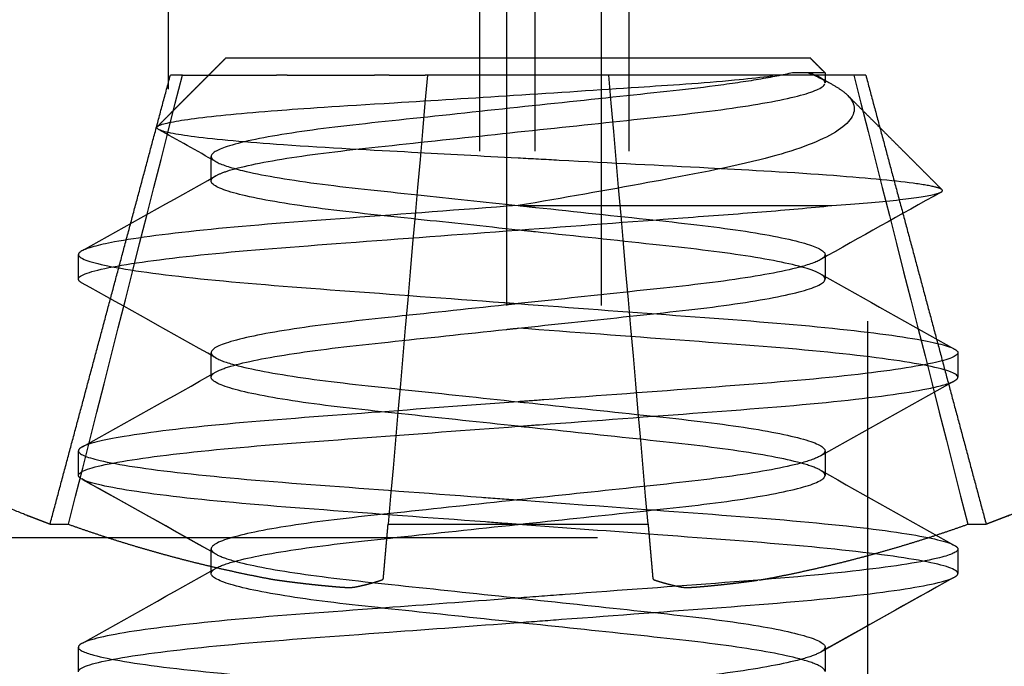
# Model space of a CAD drawing. Header units: millimetres. Extents: x -792 to 4548, y -647 to 5705.
# Tile 7 of 54: x -635.36 to -632.17, y -616.65 to -614.56. Entities that reach past the tile are written whole.
import ezdxf

# ---------------------------------------------------------------- set-up
doc = ezdxf.new("R2010")
doc.units = ezdxf.units.MM
doc.linetypes.add('Hidden', pattern=[4, 2, -2])
doc.layers.add('Make2D$Hidden$Curves', color=7, linetype='Hidden', true_color=0x8c8c8c)

msp = doc.modelspace()

# ---------------------------------------------------------------- linework, layer by layer
at = {"layer": 'Make2D$Hidden$Curves', "color": 253, "lineweight": -3, "true_color": 0xa0a0a0}
for points, degree in [([(-634.877, -618.7847), (-634.877, -615.1597), (-634.877, -611.5347)], 2), ([(-632.6164, -611.5347), (-632.6164, -615.1597), (-632.6164, -618.7847)], 2), ([(-633.8717, -612.9847), (-633.8717, -616.2347), (-633.8717, -619.4847)], 2), ([(-633.783, -619.4847), (-633.783, -616.2347), (-633.783, -612.9847)], 2), ([(-633.693, -612.9847), (-633.693, -616.2347), (-633.693, -619.4847)], 2), ([(-633.4765, -619.4847), (-633.4765, -616.2347), (-633.4765, -612.9847)], 2), ([(-633.3881, -612.9847), (-633.3881, -616.2347), (-633.3881, -619.4847)], 2), ([(-634.9138, -614.9057), (-634.8033, -614.7952), (-634.6929, -614.6847)], 2), ([(-632.8006, -614.6847), (-632.7772, -614.7081), (-632.7539, -614.7314)], 2), ([(-632.808, -614.7314), (-632.779, -614.7438), (-632.7541, -614.7558), (-632.7335, -614.7674)], 3), ([(-632.7698, -614.7469), (-632.7788, -614.7419), (-632.7915, -614.7367), (-632.808, -614.7314)], 3), ([(-632.7539, -614.7314), (-632.7539, -614.7477), (-632.7539, -614.7641)], 2), ([(-635.2607, -616.1924), (-635.066, -615.466), (-634.8714, -614.7395)], 2), ([(-635.2011, -616.1924), (-635.0783, -615.7081), (-634.9554, -615.2238), (-634.8325, -614.7395)], 3), ([(-634.8325, -614.7395), (-634.6802, -614.7395), (-634.528, -614.7395)], 2), ([(-634.4941, -614.7395), (-634.3529, -614.7395), (-634.2117, -614.7395)], 2), ([(-634.0401, -614.7395), (-634.0825, -615.2238), (-634.1248, -615.7081), (-634.1672, -616.1924)], 3), ([(-634.1638, -614.7395), (-634.1053, -614.7395), (-634.0468, -614.7395)], 2), ([(-633.3262, -616.1924), (-633.3686, -615.7081), (-633.4109, -615.2238), (-633.4533, -614.7395)], 3), ([(-633.3296, -614.7395), (-633.3881, -614.7395), (-633.4466, -614.7395)], 2), ([(-632.9993, -614.7395), (-633.1405, -614.7395), (-633.2817, -614.7395)], 2), ([(-632.6609, -614.7395), (-632.8132, -614.7395), (-632.9654, -614.7395)], 2), ([(-632.7698, -614.7469), (-632.7575, -614.7539), (-632.7451, -614.7608), (-632.7328, -614.7678)], 3), ([(-632.6609, -614.7395), (-632.538, -615.2238), (-632.4151, -615.7081), (-632.2923, -616.1924)], 3), ([(-632.622, -614.7395), (-632.4274, -615.466), (-632.2327, -616.1924)], 2), ([(-632.6803, -614.805), (-632.5278, -614.9575), (-632.3753, -615.11)], 2), ([(-634.7236, -615.0194), (-634.7856, -614.9845), (-634.8477, -614.9497), (-634.9097, -614.9148)], 3), ([(-634.7395, -615.0815), (-634.7395, -615.0418), (-634.7395, -615.0021)], 2), ([(-635.1561, -615.3068), (-635.0117, -615.2262), (-634.8675, -615.1455), (-634.7236, -615.0644)], 3), ([(-635.1561, -615.3068), (-635.0117, -615.2262), (-634.8675, -615.1455), (-634.7236, -615.0644)], 3), ([(-634.7395, -615.0815), (-634.7395, -615.0758), (-634.7342, -615.0701), (-634.7236, -615.0643)], 3), ([(-632.3787, -615.1178), (-632.3741, -615.1153), (-632.3726, -615.1128), (-632.3753, -615.1101)], 3), ([(-632.3787, -615.1177), (-632.5093, -615.1906), (-632.6397, -615.2636), (-632.7698, -615.3369)], 3), ([(-635.1691, -615.3991), (-635.1691, -615.3594), (-635.1691, -615.3197)], 2), ([(-632.7539, -615.3197), (-632.7539, -615.3593), (-632.7539, -615.399)], 2), ([(-635.1584, -615.4108), (-635.1655, -615.4068), (-635.1691, -615.4029), (-635.1691, -615.3991)], 3), ([(-632.7539, -615.399), (-632.7539, -615.3934), (-632.7592, -615.3876), (-632.7698, -615.3818)], 3), ([(-632.7551, -615.3944), (-632.7567, -615.3911), (-632.7601, -615.3878), (-632.7652, -615.3845)], 3), ([(-632.7652, -615.3845), (-632.6221, -615.4651), (-632.4787, -615.5454), (-632.335, -615.6256)], 3), ([(-634.7236, -615.6544), (-634.8682, -615.573), (-635.0132, -615.4918), (-635.1584, -615.4108)], 3), ([(-634.7395, -615.7166), (-634.7395, -615.6769), (-634.7395, -615.6372)], 2), ([(-632.3243, -615.6373), (-632.3243, -615.677), (-632.3243, -615.7166)], 2), ([(-635.1561, -615.9418), (-635.0117, -615.8612), (-634.8675, -615.7805), (-634.7236, -615.6994)], 3), ([(-635.1561, -615.9418), (-635.0117, -615.8612), (-634.8675, -615.7805), (-634.7236, -615.6994)], 3), ([(-634.7395, -615.7166), (-634.7395, -615.7109), (-634.7342, -615.7052), (-634.7236, -615.6993)], 3), ([(-632.335, -615.7284), (-632.3279, -615.7244), (-632.3243, -615.7205), (-632.3243, -615.7166)], 3), ([(-632.3384, -615.7301), (-632.4824, -615.8106), (-632.6263, -615.8911), (-632.7698, -615.9719)], 3), ([(-635.1691, -616.0342), (-635.1691, -615.9945), (-635.1691, -615.9548)], 2), ([(-632.7539, -615.9547), (-632.7539, -615.9944), (-632.7539, -616.0341)], 2), ([(-635.1584, -616.046), (-635.1655, -616.042), (-635.1691, -616.0381), (-635.1691, -616.0342)], 3), ([(-632.7539, -616.0341), (-632.7539, -616.0285), (-632.7592, -616.0228), (-632.7698, -616.0169)], 3), ([(-632.7665, -616.0188), (-632.623, -616.0996), (-632.4791, -616.1801), (-632.335, -616.2606)], 3), ([(-634.7236, -616.2894), (-634.8682, -616.208), (-635.0131, -616.1269), (-635.1583, -616.0458)], 3), ([(-634.7236, -616.2894), (-634.8668, -616.2088), (-635.0104, -616.1284), (-635.1541, -616.0481)], 3), ([(-634.7395, -616.3516), (-634.7395, -616.3119), (-634.7395, -616.2722)], 2), ([(-634.7395, -616.2726), (-634.7393, -616.2779), (-634.734, -616.2836), (-634.7236, -616.2894)], 3), ([(-632.3243, -616.2724), (-632.3243, -616.3121), (-632.3243, -616.3517)], 2), ([(-635.1561, -616.5768), (-635.0117, -616.4962), (-634.8675, -616.4155), (-634.7236, -616.3344)], 3), ([(-635.1561, -616.5768), (-635.0117, -616.4962), (-634.8675, -616.4155), (-634.7236, -616.3344)], 3), ([(-634.7395, -616.3516), (-634.7395, -616.3461), (-634.7342, -616.3404), (-634.7236, -616.3344)], 3), ([(-632.335, -616.3635), (-632.3279, -616.3595), (-632.3243, -616.3556), (-632.3243, -616.3517)], 3), ([(-632.3391, -616.3655), (-632.4829, -616.4459), (-632.6265, -616.5262), (-632.7698, -616.6069)], 3), ([(-632.3393, -616.3656), (-632.482, -616.4453), (-632.6245, -616.5251), (-632.7667, -616.6052)], 3), ([(-635.1691, -616.6693), (-635.1691, -616.6296), (-635.1691, -616.5899)], 2), ([(-632.7695, -616.6068), (-632.7696, -616.6069), (-632.7697, -616.6069), (-632.7698, -616.607)], 3), ([(-632.7539, -616.5898), (-632.7539, -616.5948), (-632.7582, -616.5999), (-632.7667, -616.6052)], 3), ([(-632.7539, -616.5898), (-632.7539, -616.6294), (-632.7539, -616.6691)], 2)]:
    msp.add_open_spline(points, degree=degree, dxfattribs=at)
for points, weights, knots in [([(-632.8006, -614.6847), (-632.8006, -614.6847), (-633.7467, -614.6847), (-634.6929, -614.6847), (-634.6929, -614.6847)], [1, 0.707106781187, 1, 0.707106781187, 1], [1.486209, 1.486209, 1.486209, 2.972418, 2.972418, 4.458627, 4.458627, 4.458627]), ([(-634.4941, -614.7395), (-634.5022, -614.7395), (-634.5107, -614.7395), (-634.5193, -614.7395), (-634.528, -614.7395)], [0.932310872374, 0.960948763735, 1, 0.960948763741, 0.932310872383], [0, 0, 0, 0.01744515, 0.01744515, 0.03489029, 0.03489029, 0.03489029]), ([(-634.0401, -614.7395), (-634.0401, -614.7395), (-634.0418, -614.7395), (-634.0435, -614.7395), (-634.0468, -614.7395)], [0.932310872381, 0.960948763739, 1, 0.960948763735, 0.932310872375], [0, 0, 0, 0.01744515, 0.01744515, 0.03489029, 0.03489029, 0.03489029]), ([(-633.4466, -614.7395), (-633.4499, -614.7395), (-633.4516, -614.7395), (-633.4533, -614.7395), (-633.4533, -614.7395)], [0.932310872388, 0.960948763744, 1, 0.960948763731, 0.932310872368], [0, 0, 0, 0.01744515, 0.01744515, 0.03489029, 0.03489029, 0.03489029]), ([(-632.9654, -614.7395), (-632.9741, -614.7395), (-632.9827, -614.7395), (-632.9912, -614.7395), (-632.9993, -614.7395)], [0.932310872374, 0.960948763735, 1, 0.960948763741, 0.932310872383], [0, 0, 0, 0.01744515, 0.01744515, 0.03489029, 0.03489029, 0.03489029]), ([(-635.2607, -616.1924), (-635.298, -616.1784), (-635.335, -616.1638), (-635.9028, -615.939), (-636.386, -615.5654)], [0.893653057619, 0.891869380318, 0.890165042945, 0.864815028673, 0.857017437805], [8.436197, 8.436197, 8.436197, 8.512825, 8.512825, 9.750352, 9.750352, 9.750352]), ([(-631.1074, -615.5654), (-631.5906, -615.939), (-632.1584, -616.1638), (-632.1954, -616.1784), (-632.2327, -616.1924)], [0.857017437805, 0.864815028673, 0.890165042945, 0.891869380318, 0.893653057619], [3.983138, 3.983138, 3.983138, 5.220664, 5.220664, 5.297292, 5.297292, 5.297292]), ([(-635.4903, -616.2347), (-631.632, -616.2347), (-626.2467, -616.2347), (-620.8616, -616.2347), (-617.0033, -616.2347)], [0.853591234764, 0.855907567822, 1, 0.855909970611, 0.853591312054], [17.81652, 17.81652, 17.81652, 28.055758, 28.055758, 38.294824, 38.294824, 38.294824])]:
    msp.add_rational_spline(points, weights, degree=2, knots=knots, dxfattribs=at)
for points, weights in [([(-632.8006, -614.6847), (-632.8006, -614.6847), (-633.7467, -614.6847)], [1, 0.707106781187, 1]), ([(-632.7539, -614.7314), (-632.7539, -614.7314), (-632.8591, -614.7314)], [1, 0.973152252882, 1]), ([(-634.8325, -614.7395), (-634.8714, -614.7395), (-634.8714, -614.7395)], [1, 0.991306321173, 1]), ([(-634.1638, -614.7395), (-634.1778, -614.7395), (-634.2117, -614.7395)], [1, 0.923829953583, 1]), ([(-633.4533, -614.7395), (-633.7467, -614.7395), (-634.0401, -614.7395)], [1, 0.965376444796, 1]), ([(-633.2817, -614.7395), (-633.3156, -614.7395), (-633.3296, -614.7395)], [1, 0.923829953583, 1]), ([(-632.622, -614.7395), (-632.622, -614.7395), (-632.6609, -614.7395)], [1, 0.991306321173, 1]), ([(-633.7467, -615.161), (-633.1499, -615.161), (-632.7318, -615.161)], [1, 0.922125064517, 1]), ([(-635.2607, -616.1924), (-635.2607, -616.1924), (-635.2011, -616.1924)], [1, 0.990115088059, 1]), ([(-635.2011, -616.1924), (-634.8856, -616.305), (-634.5563, -616.3676)], [1, 0.996995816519, 1]), ([(-634.1825, -616.3676), (-634.1771, -616.305), (-634.1672, -616.1924)], [1, 0.996995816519, 1]), ([(-634.1672, -616.1924), (-633.7467, -616.1924), (-633.3262, -616.1924)], [1, 0.960655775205, 1]), ([(-633.3262, -616.1924), (-633.3164, -616.305), (-633.3109, -616.3676)], [1, 0.996995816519, 1]), ([(-632.9371, -616.3676), (-632.6078, -616.305), (-632.2923, -616.1924)], [1, 0.996995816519, 1]), ([(-632.2923, -616.1924), (-632.2327, -616.1924), (-632.2327, -616.1924)], [1, 0.990115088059, 1]), ([(-634.5563, -616.3676), (-634.5388, -616.371), (-634.5226, -616.3732)], [0.940863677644, 0.884695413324, 0.864661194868]), ([(-634.5226, -616.3732), (-634.4229, -616.3871), (-634.3226, -616.3954)], [1, 0.999677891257, 1]), ([(-634.2747, -616.3954), (-634.2323, -616.3871), (-634.1898, -616.3732)], [1, 0.999677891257, 1]), ([(-634.1898, -616.3732), (-634.1828, -616.371), (-634.1825, -616.3676)], [0.864661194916, 0.884695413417, 0.940863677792]), ([(-633.3109, -616.3676), (-633.3106, -616.371), (-633.3036, -616.3732)], [0.940863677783, 0.884695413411, 0.864661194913]), ([(-633.3036, -616.3732), (-633.2611, -616.3871), (-633.2187, -616.3954)], [1, 0.999677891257, 1]), ([(-633.1708, -616.3954), (-633.0705, -616.3871), (-632.9709, -616.3732)], [1, 0.999677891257, 1]), ([(-632.9668, -616.3726), (-632.9523, -616.3705), (-632.9371, -616.3676)], [0.870114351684, 0.891578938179, 0.940863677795]), ([(-634.3226, -616.3954), (-634.2889, -616.3982), (-634.2747, -616.3954)], [1, 0.923653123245, 1]), ([(-633.2187, -616.3954), (-633.2045, -616.3982), (-633.1708, -616.3954)], [1, 0.923653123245, 1])]:
    msp.add_rational_spline(points, weights, degree=2, dxfattribs=at)
for points, knots in [([(-634.9138, -614.9057), (-634.9127, -614.9046), (-634.911, -614.9035), (-634.894, -614.8952), (-634.8548, -614.8874), (-634.7267, -614.8707), (-634.6359, -614.8618), (-634.4492, -614.8473), (-634.323, -614.8393), (-634.0227, -614.8209), (-633.892, -614.8128), (-633.6213, -614.7955), (-633.4841, -614.7865), (-633.2609, -614.7715), (-633.1492, -614.7644), (-632.9676, -614.7472), (-632.904, -614.7394), (-632.8591, -614.7314)], [0, 0, 0, 0, 0.095103, 0.095103, 0.704202, 0.704202, 1.354832, 1.354832, 1.803561, 1.803561, 2.120725, 2.120725, 2.460497, 2.460497, 2.719663, 2.719663, 2.92019, 2.92019, 2.92019, 2.92019]), ([(-632.8591, -614.7314), (-632.8897, -614.7387), (-632.9265, -614.746), (-633.0108, -614.7603), (-633.0579, -614.7672), (-633.207, -614.7867), (-633.3191, -614.7979), (-633.563, -614.8239), (-633.6926, -614.8377), (-633.9531, -614.8655), (-634.0815, -614.8792), (-634.3114, -614.9037), (-634.4117, -614.9157), (-634.5808, -614.9426), (-634.6465, -614.9567), (-634.7222, -614.9816), (-634.7395, -614.9919), (-634.7395, -615.0021)], [-4.263461, -4.263461, -4.263461, -4.263461, -4.056575, -4.056575, -3.852847, -3.852847, -3.46847, -3.46847, -3.07718, -3.07718, -2.677696, -2.677696, -2.29637, -2.29637, -1.901321, -1.901321, -1.576935, -1.576935, -1.576935, -1.576935]), ([(-634.7236, -615.0643), (-634.7152, -615.0596), (-634.7033, -615.0547), (-634.6464, -615.0361), (-634.5807, -615.022), (-634.4116, -614.9951), (-634.3113, -614.9831), (-634.0814, -614.9585), (-633.953, -614.9449), (-633.6925, -614.9171), (-633.5629, -614.9033), (-633.319, -614.8773), (-633.2069, -614.8661), (-633.0077, -614.8401), (-632.924, -614.8259), (-632.8051, -614.7982), (-632.7692, -614.7849), (-632.7552, -614.7696), (-632.7539, -614.7669), (-632.7539, -614.7641)], [-3.306076, -3.306076, -3.306076, -3.306076, -3.16137, -3.16137, -2.766336, -2.766336, -2.385021, -2.385021, -1.985548, -1.985548, -1.594273, -1.594273, -1.209903, -1.209903, -0.808249, -0.808249, -0.421635, -0.421635, -0.332136, -0.332136, -0.332136, -0.332136]), ([(-632.7539, -614.7641), (-632.7539, -614.7604), (-632.7562, -614.7568), (-632.7631, -614.751), (-632.7662, -614.749), (-632.7698, -614.7469)], [-0.3321362, -0.3321362, -0.3321362, -0.3321362, -0.2142637, -0.2142637, -0.1527815, -0.1527815, -0.1527815, -0.1527815]), ([(-632.7328, -614.7677), (-632.7206, -614.7746), (-632.7098, -614.7814), (-632.6924, -614.7939), (-632.6858, -614.7996), (-632.6804, -614.805)], [0.1001776, 0.1001776, 0.1001776, 0.1001776, 0.1594929, 0.1594929, 0.2135011, 0.2135011, 0.2135011, 0.2135011]), ([(-632.6804, -614.805), (-632.665, -614.8206), (-632.6604, -614.8338), (-632.6572, -614.8744), (-632.6843, -614.9049), (-632.7916, -614.9622), (-632.8681, -614.9887), (-633.0867, -615.0438), (-633.2226, -615.0676), (-633.4586, -615.1116), (-633.6002, -615.1365), (-633.7467, -615.161)], [0.213501, 0.213501, 0.213501, 0.213501, 0.367955, 0.367955, 0.803784, 0.803784, 1.216967, 1.216967, 1.734424, 1.734424, 2.386994, 2.386994, 2.386994, 2.386994]), ([(-634.9098, -614.9148), (-634.9103, -614.9145), (-634.9109, -614.9142), (-634.9156, -614.9111), (-634.9164, -614.9083), (-634.9138, -614.9057)], [4.9585304, 4.9585304, 4.9585304, 4.9585304, 4.9747259, 4.9747259, 5.112269, 5.112269, 5.112269, 5.112269]), ([(-633.7467, -615.0078), (-633.864, -615.0015), (-633.9801, -614.9952), (-634.2116, -614.9824), (-634.3626, -614.9747), (-634.6256, -614.9567), (-634.7231, -614.9479), (-634.8564, -614.9308), (-634.8959, -614.9226), (-634.9098, -614.9148)], [3.188681, 3.188681, 3.188681, 3.188681, 3.655673, 3.655673, 4.158699, 4.158699, 4.578159, 4.578159, 4.95853, 4.95853, 4.95853, 4.95853]), ([(-634.7395, -615.0021), (-634.7395, -615.0044), (-634.7387, -615.0067), (-634.7344, -615.0124), (-634.7299, -615.0159), (-634.7236, -615.0194)], [-1.576935, -1.576935, -1.576935, -1.576935, -1.5048114, -1.5048114, -1.3974599, -1.3974599, -1.3974599, -1.3974599]), ([(-634.7236, -615.0194), (-634.7073, -615.0286), (-634.6785, -615.0382), (-634.5796, -615.0621), (-634.4981, -615.0763), (-634.3019, -615.1025), (-634.1906, -615.1137), (-633.966, -615.1376), (-633.8566, -615.1493), (-633.7467, -615.161)], [-1.39746, -1.39746, -1.39746, -1.39746, -1.119152, -1.119152, -0.718477, -0.718477, -0.333309, -0.333309, 0, 0, 0, 0]), ([(-632.3753, -615.1101), (-632.378, -615.1073), (-632.385, -615.1044), (-632.4134, -615.0973), (-632.4374, -615.0932), (-632.5335, -615.0804), (-632.6286, -615.0715), (-632.8848, -615.0529), (-633.0267, -615.0453), (-633.2831, -615.0322), (-633.447, -615.0237), (-633.6584, -615.0125), (-633.7027, -615.0102), (-633.7467, -615.0078)], [1.115112, 1.115112, 1.115112, 1.115112, 1.273836, 1.273836, 1.476649, 1.476649, 1.888062, 1.888062, 2.350066, 2.350066, 3.01333, 3.01333, 3.188681, 3.188681, 3.188681, 3.188681]), ([(-633.7467, -615.2404), (-633.8567, -615.2286), (-633.966, -615.217), (-634.1907, -615.193), (-634.302, -615.1818), (-634.4981, -615.1556), (-634.5797, -615.1415), (-634.6942, -615.1138), (-634.7278, -615.1006), (-634.7387, -615.086), (-634.7395, -615.0838), (-634.7395, -615.0815)], [-5.062756, -5.062756, -5.062756, -5.062756, -4.729356, -4.729356, -4.344191, -4.344191, -3.943529, -3.943529, -3.557883, -3.557883, -3.485858, -3.485858, -3.485858, -3.485858]), ([(-632.7318, -615.161), (-632.6486, -615.1552), (-632.5782, -615.1492), (-632.4672, -615.1372), (-632.4267, -615.1312), (-632.3918, -615.123), (-632.3835, -615.1204), (-632.3787, -615.1178)], [0, 0, 0, 0, 0.3978259, 0.3978259, 0.7918157, 0.7918157, 0.9581977, 0.9581977, 0.9581977, 0.9581977]), ([(-633.7467, -615.161), (-633.9336, -615.1749), (-634.1187, -615.1887), (-634.4583, -615.2139), (-634.6105, -615.2252), (-634.8727, -615.2515), (-634.9788, -615.2653), (-635.1062, -615.2891), (-635.1418, -615.2988), (-635.1584, -615.3081)], [-9.015661, -9.015661, -9.015661, -9.015661, -8.450874, -8.450874, -7.904842, -7.904842, -7.344593, -7.344593, -6.935046, -6.935046, -6.935046, -6.935046]), ([(-633.7467, -615.2404), (-633.564, -615.2268), (-633.383, -615.2133), (-633.1242, -615.1941), (-633.0389, -615.1879), (-632.8768, -615.175), (-632.8007, -615.1681), (-632.7318, -615.161)], [-1.137293, -1.137293, -1.137293, -1.137293, -0.586757, -0.586757, -0.296685, -0.296685, 0, 0, 0, 0]), ([(-633.7467, -615.161), (-633.7279, -615.163), (-633.709, -615.165), (-633.5584, -615.1811), (-633.4293, -615.1948), (-633.1973, -615.2196), (-633.0956, -615.2314), (-632.9232, -615.2581), (-632.8554, -615.2722), (-632.7733, -615.2978), (-632.7539, -615.3088), (-632.7539, -615.3197)], [-6.309293, -6.309293, -6.309293, -6.309293, -6.252223, -6.252223, -5.852925, -5.852925, -5.471861, -5.471861, -5.077603, -5.077603, -4.733923, -4.733923, -4.733923, -4.733923]), ([(-635.1691, -615.399), (-635.1688, -615.3868), (-635.1309, -615.3733), (-634.9857, -615.3457), (-634.8809, -615.3318), (-634.621, -615.3055), (-634.4699, -615.2942), (-634.1282, -615.2687), (-633.9395, -615.2547), (-633.7481, -615.2405), (-633.7474, -615.2404), (-633.7467, -615.2404)], [-2.255226, -2.255226, -2.255226, -2.255226, -1.685252, -1.685252, -1.124343, -1.124343, -0.57854, -0.57854, -0.002104, -0.002104, 0, 0, 0, 0]), ([(-632.7698, -615.3818), (-632.7794, -615.3764), (-632.7934, -615.3709), (-632.8555, -615.3515), (-632.9232, -615.3375), (-633.0957, -615.3107), (-633.1974, -615.2989), (-633.4294, -615.2742), (-633.5585, -615.2604), (-633.7091, -615.2444), (-633.7279, -615.2424), (-633.7467, -615.2404)], [-1.395565, -1.395565, -1.395565, -1.395565, -1.231578, -1.231578, -0.837325, -0.837325, -0.456263, -0.456263, -0.056968, -0.056968, 0, 0, 0, 0]), ([(-635.1584, -615.3081), (-635.1648, -615.3117), (-635.1684, -615.3153), (-635.1691, -615.3191), (-635.1691, -615.3194), (-635.1691, -615.3197)], [-6.9350464, -6.9350464, -6.9350464, -6.9350464, -6.7747185, -6.7747185, -6.7586159, -6.7586159, -6.7586159, -6.7586159]), ([(-635.1691, -615.3197), (-635.1691, -615.3312), (-635.1367, -615.3434), (-635.0058, -615.3701), (-634.9042, -615.3842), (-634.6461, -615.4112), (-634.4927, -615.423), (-634.1558, -615.4481), (-633.9759, -615.4614), (-633.7777, -615.4762), (-633.7622, -615.4773), (-633.7467, -615.4785)], [-6.758616, -6.758616, -6.758616, -6.758616, -6.229402, -6.229402, -5.66344, -5.66344, -5.103498, -5.103498, -4.551917, -4.551917, -4.505123, -4.505123, -4.505123, -4.505123]), ([(-632.7698, -615.3369), (-632.7851, -615.3455), (-632.8113, -615.3545), (-632.9041, -615.3777), (-632.9836, -615.3919), (-633.1767, -615.4182), (-633.2872, -615.4295), (-633.5162, -615.4539), (-633.6311, -615.4662), (-633.7467, -615.4785)], [-4.554422, -4.554422, -4.554422, -4.554422, -4.293681, -4.293681, -3.893588, -3.893588, -3.507113, -3.507113, -3.15654, -3.15654, -3.15654, -3.15654]), ([(-632.7539, -615.3197), (-632.7539, -615.3214), (-632.7544, -615.3231), (-632.7577, -615.3288), (-632.7625, -615.3328), (-632.7698, -615.3369)], [-4.7339225, -4.7339225, -4.7339225, -4.7339225, -4.6787623, -4.6787623, -4.5544217, -4.5544217, -4.5544217, -4.5544217]), ([(-633.7467, -615.5579), (-633.631, -615.5455), (-633.5161, -615.5333), (-633.2871, -615.5089), (-633.1766, -615.4976), (-632.9835, -615.4712), (-632.904, -615.4571), (-632.7938, -615.4295), (-632.7624, -615.4164), (-632.7544, -615.4025), (-632.7539, -615.4008), (-632.7539, -615.399)], [-3.152745, -3.152745, -3.152745, -3.152745, -2.802079, -2.802079, -2.415597, -2.415597, -2.015509, -2.015509, -1.630431, -1.630431, -1.575364, -1.575364, -1.575364, -1.575364]), ([(-633.7467, -615.4785), (-633.7597, -615.4799), (-633.7726, -615.4813), (-633.9176, -615.4967), (-634.0472, -615.5105), (-634.2812, -615.5355), (-634.3843, -615.5471), (-634.5599, -615.5737), (-634.6295, -615.5878), (-634.7179, -615.6141), (-634.7395, -615.6258), (-634.7395, -615.6372)], [-3.15654, -3.15654, -3.15654, -3.15654, -3.117226, -3.117226, -2.717619, -2.717619, -2.336184, -2.336184, -1.942221, -1.942221, -1.579774, -1.579774, -1.579774, -1.579774]), ([(-633.7467, -615.4785), (-633.5725, -615.4915), (-633.3995, -615.5043), (-633.0674, -615.529), (-632.9123, -615.5402), (-632.6438, -615.5663), (-632.534, -615.5801), (-632.394, -615.6048), (-632.3531, -615.6155), (-632.335, -615.6256)], [-4.505123, -4.505123, -4.505123, -4.505123, -3.97861, -3.97861, -3.431998, -3.431998, -2.873969, -2.873969, -2.42748, -2.42748, -2.42748, -2.42748]), ([(-634.7236, -615.6993), (-634.7129, -615.6933), (-634.6969, -615.6872), (-634.6295, -615.6671), (-634.5599, -615.6531), (-634.3842, -615.6265), (-634.2812, -615.6148), (-634.0471, -615.5899), (-633.9175, -615.5761), (-633.7726, -615.5606), (-633.7596, -615.5592), (-633.7467, -615.5579)], [-4.549521, -4.549521, -4.549521, -4.549521, -4.366966, -4.366966, -3.973006, -3.973006, -3.591569, -3.591569, -3.191962, -3.191962, -3.152745, -3.152745, -3.152745, -3.152745]), ([(-632.3243, -615.7166), (-632.3243, -615.7158), (-632.3245, -615.7149), (-632.33, -615.7017), (-632.3727, -615.6882), (-632.5266, -615.6605), (-632.635, -615.6466), (-632.9011, -615.6205), (-633.0552, -615.6093), (-633.3902, -615.5844), (-633.5677, -615.5712), (-633.7467, -615.5579)], [-6.765056, -6.765056, -6.765056, -6.765056, -6.72572, -6.72572, -6.156624, -6.156624, -5.598101, -5.598101, -5.052099, -5.052099, -4.511426, -4.511426, -4.511426, -4.511426]), ([(-632.335, -615.6256), (-632.3301, -615.6284), (-632.3268, -615.6311), (-632.3246, -615.635), (-632.3243, -615.6361), (-632.3243, -615.6373)], [-2.4274797, -2.4274797, -2.4274797, -2.4274797, -2.3047891, -2.3047891, -2.2513993, -2.2513993, -2.2513993, -2.2513993]), ([(-634.7395, -615.6372), (-634.7395, -615.6384), (-634.7393, -615.6396), (-634.7369, -615.6452), (-634.7319, -615.6498), (-634.7236, -615.6544)], [-1.5797735, -1.5797735, -1.5797735, -1.5797735, -1.5405431, -1.5405431, -1.3999825, -1.3999825, -1.3999825, -1.3999825]), ([(-634.7236, -615.6544), (-634.7093, -615.6625), (-634.6854, -615.6709), (-634.5983, -615.6934), (-634.5207, -615.7076), (-634.3305, -615.7341), (-634.2208, -615.7455), (-633.9878, -615.7703), (-633.8677, -615.7831), (-633.7467, -615.796)], [-1.399983, -1.399983, -1.399983, -1.399983, -1.155537, -1.155537, -0.755505, -0.755505, -0.367183, -0.367183, 0, 0, 0, 0]), ([(-632.3243, -615.6373), (-632.3243, -615.6481), (-632.3521, -615.6591), (-632.4695, -615.6847), (-632.5665, -615.6988), (-632.8176, -615.726), (-632.9693, -615.7381), (-633.3033, -615.763), (-633.4817, -615.7763), (-633.6914, -615.7919), (-633.719, -615.7939), (-633.7467, -615.796)], [-2.251399, -2.251399, -2.251399, -2.251399, -1.76103, -1.76103, -1.197138, -1.197138, -0.63339, -0.63339, -0.083594, -0.083594, 0, 0, 0, 0]), ([(-633.7467, -615.8754), (-633.8677, -615.8625), (-633.9879, -615.8497), (-634.2208, -615.8248), (-634.3305, -615.8135), (-634.5208, -615.7869), (-634.5983, -615.7728), (-634.7045, -615.7453), (-634.7338, -615.7322), (-634.7393, -615.719), (-634.7395, -615.7178), (-634.7395, -615.7166)], [-6.309295, -6.309295, -6.309295, -6.309295, -5.942024, -5.942024, -5.553693, -5.553693, -5.153662, -5.153662, -4.768658, -4.768658, -4.729514, -4.729514, -4.729514, -4.729514]), ([(-633.7467, -615.8754), (-633.7236, -615.8736), (-633.7005, -615.8719), (-633.495, -615.8566), (-633.3161, -615.8433), (-632.981, -615.8184), (-632.8287, -615.8064), (-632.5749, -615.7793), (-632.4762, -615.7652), (-632.374, -615.7435), (-632.3484, -615.7358), (-632.335, -615.7284)], [-9.015885, -9.015885, -9.015885, -9.015885, -8.946067, -8.946067, -8.395935, -8.395935, -7.834004, -7.834004, -7.269674, -7.269674, -6.941351, -6.941351, -6.941351, -6.941351]), ([(-633.7467, -615.796), (-633.9081, -615.808), (-634.0685, -615.8199), (-634.3925, -615.844), (-634.5507, -615.8552), (-634.8256, -615.8811), (-634.939, -615.8948), (-635.0923, -615.9204), (-635.1387, -615.9321), (-635.1584, -615.9431)], [-9.014564, -9.014564, -9.014564, -9.014564, -8.526446, -8.526446, -7.9779, -7.9779, -7.421248, -7.421248, -6.936861, -6.936861, -6.936861, -6.936861]), ([(-633.7467, -615.796), (-633.7392, -615.7968), (-633.7317, -615.7976), (-633.5922, -615.8125), (-633.462, -615.8263), (-633.2262, -615.8515), (-633.1218, -615.863), (-632.9433, -615.8895), (-632.8719, -615.9035), (-632.7776, -615.9304), (-632.7539, -615.9429), (-632.7539, -615.9547)], [-6.309641, -6.309641, -6.309641, -6.309641, -6.28703, -6.28703, -5.888535, -5.888535, -5.507953, -5.507953, -5.115658, -5.115658, -4.737112, -4.737112, -4.737112, -4.737112]), ([(-635.1691, -616.0342), (-635.1691, -616.0325), (-635.1684, -616.0308), (-635.1569, -616.0166), (-635.1093, -616.0029), (-634.9467, -615.9752), (-634.8346, -615.9614), (-634.5621, -615.9355), (-634.405, -615.9244), (-634.078, -615.9), (-633.9129, -615.8877), (-633.7467, -615.8754)], [-2.254346, -2.254346, -2.254346, -2.254346, -2.177239, -2.177239, -1.607807, -1.607807, -1.050496, -1.050496, -0.502584, -0.502584, 0, 0, 0, 0]), ([(-632.7698, -616.0169), (-632.7815, -616.0103), (-632.7996, -616.0035), (-632.872, -615.9828), (-632.9433, -615.9688), (-633.1219, -615.9423), (-633.2262, -615.9308), (-633.4621, -615.9057), (-633.5923, -615.8918), (-633.7318, -615.877), (-633.7392, -615.8762), (-633.7467, -615.8754)], [-1.392991, -1.392991, -1.392991, -1.392991, -1.193886, -1.193886, -0.801596, -0.801596, -0.421014, -0.421014, -0.022521, -0.022521, 0, 0, 0, 0]), ([(-635.1584, -615.9431), (-635.1618, -615.945), (-635.1644, -615.9469), (-635.1681, -615.9508), (-635.1691, -615.9528), (-635.1691, -615.9548)], [-6.9368612, -6.9368612, -6.9368612, -6.9368612, -6.8519081, -6.8519081, -6.7607951, -6.7607951, -6.7607951, -6.7607951]), ([(-635.1691, -615.9548), (-635.1691, -615.9648), (-635.1455, -615.9749), (-635.041, -615.9994), (-634.9487, -616.0134), (-634.7046, -616.0409), (-634.5546, -616.0534), (-634.2236, -616.078), (-634.0468, -616.0912), (-633.826, -616.1076), (-633.7863, -616.1105), (-633.7467, -616.1135)], [-6.760795, -6.760795, -6.760795, -6.760795, -6.308377, -6.308377, -5.745734, -5.745734, -5.176919, -5.176919, -4.628067, -4.628067, -4.508158, -4.508158, -4.508158, -4.508158]), ([(-632.7698, -615.9719), (-632.7829, -615.9793), (-632.8041, -615.987), (-632.8846, -616.0088), (-632.9598, -616.0229), (-633.1465, -616.0496), (-633.2553, -616.0611), (-633.4929, -616.0864), (-633.6193, -616.0999), (-633.7467, -616.1135)], [-4.557622, -4.557622, -4.557622, -4.557622, -4.333806, -4.333806, -3.935339, -3.935339, -3.546055, -3.546055, -3.160331, -3.160331, -3.160331, -3.160331]), ([(-632.7539, -615.9547), (-632.7539, -615.9553), (-632.754, -615.956), (-632.7551, -615.9615), (-632.7604, -615.9666), (-632.7698, -615.9719)], [-4.7371123, -4.7371123, -4.7371123, -4.7371123, -4.7172814, -4.7172814, -4.5576218, -4.5576218, -4.5576218, -4.5576218]), ([(-633.7467, -616.1929), (-633.6192, -616.1793), (-633.4929, -616.1658), (-633.2552, -616.1405), (-633.1465, -616.129), (-632.9598, -616.1023), (-632.8846, -616.0881), (-632.7834, -616.0608), (-632.7566, -616.0478), (-632.754, -616.0353), (-632.7539, -616.0347), (-632.7539, -616.0341)], [-3.1493, -3.1493, -3.1493, -3.1493, -2.763485, -2.763485, -2.374193, -2.374193, -1.975731, -1.975731, -1.59226, -1.59226, -1.572521, -1.572521, -1.572521, -1.572521]), ([(-633.7467, -616.1929), (-633.7819, -616.1902), (-633.8172, -616.1876), (-634.0339, -616.1715), (-634.2113, -616.1583), (-634.5434, -616.1336), (-634.694, -616.1212), (-634.9407, -616.0939), (-635.0348, -616.0798), (-635.1219, -616.0599), (-635.1418, -616.054), (-635.1541, -616.0481)], [-4.50713, -4.50713, -4.50713, -4.50713, -4.400586, -4.400586, -3.851239, -3.851239, -3.284198, -3.284198, -2.72094, -2.72094, -2.462867, -2.462867, -2.462867, -2.462867]), ([(-633.7467, -616.1929), (-633.7819, -616.1902), (-633.8172, -616.1876), (-634.0339, -616.1715), (-634.2113, -616.1583), (-634.5434, -616.1336), (-634.694, -616.1212), (-634.9407, -616.0939), (-635.0348, -616.0798), (-635.1219, -616.0599), (-635.1418, -616.054), (-635.1541, -616.0481)], [-4.50713, -4.50713, -4.50713, -4.50713, -4.400586, -4.400586, -3.851239, -3.851239, -3.284198, -3.284198, -2.72094, -2.72094, -2.462867, -2.462867, -2.462867, -2.462867]), ([(-633.7467, -616.1135), (-633.7476, -616.1136), (-633.7485, -616.1137), (-633.8828, -616.128), (-634.0148, -616.1421), (-634.2536, -616.1675), (-634.3592, -616.1789), (-634.5405, -616.2053), (-634.6135, -616.2193), (-634.7137, -616.2468), (-634.7395, -616.2601), (-634.7395, -616.2722)], [-3.160331, -3.160331, -3.160331, -3.160331, -3.157587, -3.157587, -2.754031, -2.754031, -2.371974, -2.371974, -1.979064, -1.979064, -1.582872, -1.582872, -1.582872, -1.582872]), ([(-633.7467, -616.1135), (-633.5979, -616.1246), (-633.4498, -616.1356), (-633.134, -616.1591), (-632.9728, -616.1703), (-632.6918, -616.196), (-632.575, -616.2096), (-632.4084, -616.2361), (-632.3562, -616.2488), (-632.335, -616.2606)], [-4.508158, -4.508158, -4.508158, -4.508158, -4.057726, -4.057726, -3.506727, -3.506727, -2.95134, -2.95134, -2.430182, -2.430182, -2.430182, -2.430182]), ([(-634.7236, -616.3344), (-634.711, -616.3273), (-634.6908, -616.3199), (-634.6134, -616.2986), (-634.5404, -616.2847), (-634.3591, -616.2583), (-634.2535, -616.2469), (-634.0147, -616.2214), (-633.8827, -616.2074), (-633.7485, -616.1931), (-633.7476, -616.193), (-633.7467, -616.1929)], [-4.546642, -4.546642, -4.546642, -4.546642, -4.330468, -4.330468, -3.937561, -3.937561, -3.555502, -3.555502, -3.151949, -3.151949, -3.1493, -3.1493, -3.1493, -3.1493]), ([(-632.3243, -616.3517), (-632.3243, -616.3492), (-632.3258, -616.3467), (-632.3439, -616.3315), (-632.3963, -616.3177), (-632.5674, -616.29), (-632.6829, -616.2763), (-632.9617, -616.2506), (-633.1218, -616.2394), (-633.4406, -616.2156), (-633.5933, -616.2043), (-633.7467, -616.1929)], [-6.761153, -6.761153, -6.761153, -6.761153, -6.646854, -6.646854, -6.077369, -6.077369, -5.521509, -5.521509, -4.97146, -4.97146, -4.50713, -4.50713, -4.50713, -4.50713]), ([(-632.335, -616.2606), (-632.3331, -616.2617), (-632.3314, -616.2628), (-632.3262, -616.2667), (-632.3243, -616.2696), (-632.3243, -616.2724)], [-2.4301816, -2.4301816, -2.4301816, -2.4301816, -2.3817881, -2.3817881, -2.2540405, -2.2540405, -2.2540405, -2.2540405]), ([(-634.7236, -616.2894), (-634.7115, -616.2962), (-634.6925, -616.3033), (-634.6174, -616.3244), (-634.5443, -616.3386), (-634.3606, -616.3655), (-634.2526, -616.3771), (-634.0154, -616.4023), (-633.8888, -616.4158), (-633.756, -616.43), (-633.7513, -616.4305), (-633.7467, -616.431)], [-1.402641, -1.402641, -1.402641, -1.402641, -1.195183, -1.195183, -0.795873, -0.795873, -0.403489, -0.403489, -0.014103, -0.014103, 0, 0, 0, 0]), ([(-632.3243, -616.2724), (-632.3243, -616.2816), (-632.3442, -616.2907), (-632.437, -616.3141), (-632.5247, -616.3281), (-632.762, -616.3558), (-632.9103, -616.3688), (-633.2385, -616.3932), (-633.4136, -616.4062), (-633.6448, -616.4234), (-633.6958, -616.4272), (-633.7467, -616.431)], [-2.25404, -2.25404, -2.25404, -2.25404, -1.837932, -1.837932, -1.276451, -1.276451, -0.702321, -0.702321, -0.154295, -0.154295, 0, 0, 0, 0]), ([(-633.7467, -616.5104), (-633.7514, -616.5099), (-633.756, -616.5094), (-633.8889, -616.4952), (-634.0155, -616.4817), (-634.2527, -616.4564), (-634.3607, -616.4448), (-634.5443, -616.4179), (-634.6175, -616.4038), (-634.7144, -616.3765), (-634.7391, -616.3636), (-634.7395, -616.3519)], [-6.309641, -6.309641, -6.309641, -6.309641, -6.295436, -6.295436, -5.906052, -5.906052, -5.513655, -5.513655, -5.114347, -5.114347, -4.730085, -4.730085, -4.730085, -4.730085]), ([(-633.7467, -616.5104), (-633.6999, -616.5069), (-633.6531, -616.5034), (-633.4256, -616.4865), (-633.2499, -616.4734), (-632.9207, -616.4489), (-632.7717, -616.4361), (-632.5319, -616.4085), (-632.4425, -616.3945), (-632.3628, -616.3749), (-632.3453, -616.3691), (-632.335, -616.3635)], [-9.014721, -9.014721, -9.014721, -9.014721, -8.87295, -8.87295, -8.324615, -8.324615, -7.752463, -7.752463, -7.190545, -7.190545, -6.937714, -6.937714, -6.937714, -6.937714]), ([(-633.7467, -616.431), (-633.8837, -616.4412), (-634.0202, -616.4513), (-634.3279, -616.4742), (-634.492, -616.4856), (-634.7787, -616.511), (-634.8986, -616.5246), (-635.078, -616.552), (-635.1358, -616.5655), (-635.1584, -616.5781)], [-9.014066, -9.014066, -9.014066, -9.014066, -8.599777, -8.599777, -8.046752, -8.046752, -7.493251, -7.493251, -6.938546, -6.938546, -6.938546, -6.938546]), ([(-633.7467, -616.431), (-633.6183, -616.4447), (-633.491, -616.4582), (-633.2526, -616.4837), (-633.144, -616.4952), (-632.9578, -616.5219), (-632.883, -616.5361), (-632.7826, -616.5634), (-632.7562, -616.5764), (-632.7539, -616.5887), (-632.7539, -616.5892), (-632.7539, -616.5898)], [-6.309653, -6.309653, -6.309653, -6.309653, -5.919608, -5.919608, -5.528853, -5.528853, -5.129301, -5.129301, -4.744785, -4.744785, -4.727942, -4.727942, -4.727942, -4.727942]), ([(-635.1691, -616.6693), (-635.1691, -616.666), (-635.1665, -616.6627), (-635.1417, -616.6464), (-635.0848, -616.6326), (-634.9058, -616.6049), (-634.7871, -616.5913), (-634.5024, -616.5658), (-634.3394, -616.5545), (-634.0287, -616.5313), (-633.888, -616.5209), (-633.7467, -616.5104)], [-2.252032, -2.252032, -2.252032, -2.252032, -2.102642, -2.102642, -1.53355, -1.53355, -0.979479, -0.979479, -0.427349, -0.427349, 0, 0, 0, 0]), ([(-632.7698, -616.6519), (-632.7835, -616.6442), (-632.806, -616.6362), (-632.8888, -616.6143), (-632.9636, -616.6003), (-633.1479, -616.5741), (-633.2548, -616.5628), (-633.4911, -616.5376), (-633.6183, -616.5241), (-633.7467, -616.5104)], [-1.401685, -1.401685, -1.401685, -1.401685, -1.167292, -1.167292, -0.773738, -0.773738, -0.389944, -0.389944, 0, 0, 0, 0]), ([(-635.1584, -616.5781), (-635.1589, -616.5784), (-635.1595, -616.5787), (-635.1661, -616.5827), (-635.1691, -616.5863), (-635.1691, -616.5899)], [-6.9385462, -6.9385462, -6.9385462, -6.9385462, -6.9242414, -6.9242414, -6.7625007, -6.7625007, -6.7625007, -6.7625007]), ([(-635.1691, -616.5899), (-635.1691, -616.5983), (-635.1523, -616.6066), (-635.0699, -616.6291), (-634.9863, -616.6431), (-634.7575, -616.6707), (-634.6136, -616.684), (-634.2923, -616.7079), (-634.1193, -616.7208), (-633.8758, -616.7389), (-633.8112, -616.7437), (-633.7467, -616.7485)], [-6.762501, -6.762501, -6.762501, -6.762501, -6.380361, -6.380361, -5.820691, -5.820691, -5.251858, -5.251858, -4.705581, -4.705581, -4.509998, -4.509998, -4.509998, -4.509998]), ([(-632.7698, -616.607), (-632.7816, -616.6137), (-632.8001, -616.6205), (-632.8734, -616.6413), (-632.945, -616.6553), (-633.1241, -616.6818), (-633.2287, -616.6933), (-633.4649, -616.7184), (-633.5951, -616.7323), (-633.7337, -616.7471), (-633.7402, -616.7478), (-633.7467, -616.7485)], [-4.547881, -4.547881, -4.547881, -4.547881, -4.345249, -4.345249, -3.951923, -3.951923, -3.570188, -3.570188, -3.17054, -3.17054, -3.150835, -3.150835, -3.150835, -3.150835]), ([(-632.7539, -616.6691), (-632.7539, -616.6687), (-632.7539, -616.6682), (-632.7548, -616.6627), (-632.7601, -616.6574), (-632.7698, -616.6519)], [-1.5817719, -1.5817719, -1.5817719, -1.5817719, -1.567498, -1.567498, -1.4016853, -1.4016853, -1.4016853, -1.4016853])]:
    msp.add_open_spline(points, degree=3, knots=knots, dxfattribs=at)

doc.saveas('drawing.dxf')
